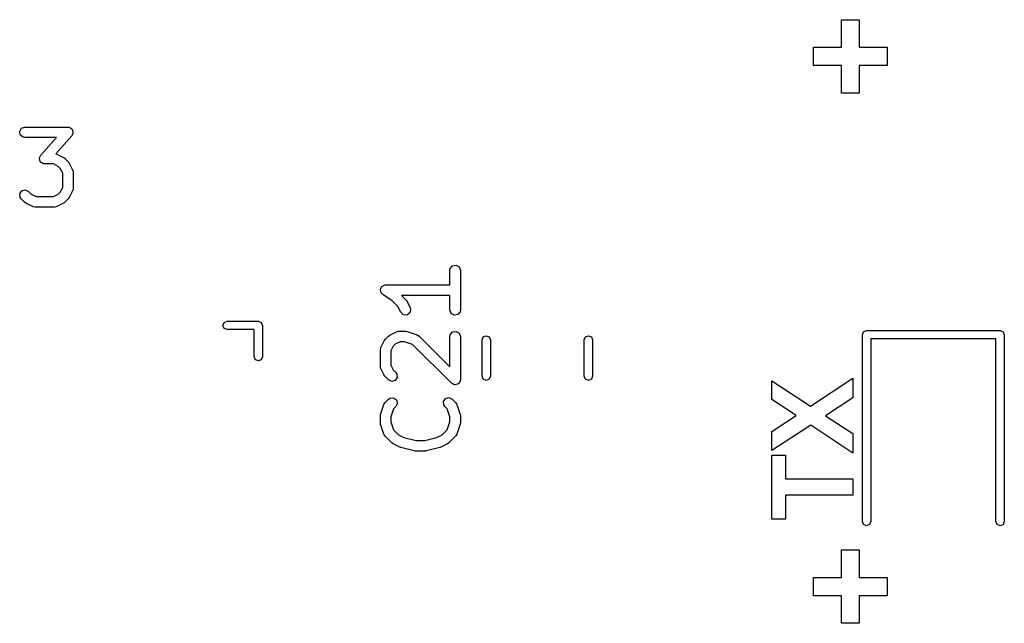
# Model space of a CAD drawing. Extents: x 44 to 148, y -85 to -25.
# Tile 41 of 58: x 97.62 to 111.77, y -50.21 to -41.54. Entities that reach past the tile are written whole.
import ezdxf

# ---------------------------------------------------------------- set-up
doc = ezdxf.new("R2010")
doc.units = 0
doc.layers.add('BLACK', color=7, linetype='CONTINUOUS')

msp = doc.modelspace()

# ---------------------------------------------------------------- linework, layer by layer
at = {"layer": 'BLACK', "linetype": 'CONTINUOUS'}
for p, q in [((109.427449, -41.933983), (109.427449, -41.53721)), ((109.427449, -41.53721), (109.685369, -41.53721)), ((109.685369, -41.53721), (109.685369, -41.933983)), ((109.028845, -42.197765), (109.028845, -41.933983)), ((109.028845, -41.933983), (109.427449, -41.933983)), ((109.685369, -41.933983), (110.083974, -41.933983)), ((110.083974, -41.933983), (110.083974, -42.197765)), ((109.427449, -42.197765), (109.028845, -42.197765)), ((109.427449, -42.593438), (109.427449, -42.197765)), ((110.083974, -42.197765), (109.685369, -42.197765)), ((109.685369, -42.197765), (109.685369, -42.593438)), ((109.685369, -42.593438), (109.427449, -42.593438)), ((97.616615, -43.141795), (97.642267, -43.097366)), ((97.625524, -43.192319), (97.616615, -43.141795)), ((97.642267, -43.097366), (97.690476, -43.079819)), ((97.690476, -43.079819), (98.309523, -43.079819)), ((98.309523, -43.079819), (98.320631, -43.081777)), ((98.320631, -43.081777), (98.324073, -43.081244)), ((98.324073, -43.081244), (98.326731, -43.082853)), ((98.326731, -43.082853), (98.335175, -43.084342)), ((98.335175, -43.084342), (98.350663, -43.097338)), ((98.350663, -43.097338), (98.367962, -43.107809)), ((98.367962, -43.107809), (98.369891, -43.113473)), ((98.369891, -43.113473), (98.374475, -43.117319)), ((98.374475, -43.117319), (98.377986, -43.137231)), ((98.377986, -43.137231), (98.384507, -43.156371)), ((98.384507, -43.156371), (98.382344, -43.161949)), ((98.382344, -43.161949), (98.383384, -43.167843)), ((97.664824, -43.225296), (97.625524, -43.192319)), ((97.690476, -43.229819), (97.664824, -43.225296)), ((98.144241, -43.229819), (97.690476, -43.229819)), ((97.919747, -43.486383), (98.144241, -43.229819)), ((98.365966, -43.204207), (98.138475, -43.464196)), ((98.373272, -43.185355), (98.365966, -43.204207)), ((98.383384, -43.167843), (98.373272, -43.185355)), ((97.901206, -43.534219), (97.903368, -43.52864)), ((97.907726, -43.553358), (97.901206, -43.534219)), ((97.902329, -43.522747), (97.91244, -43.505234)), ((97.903368, -43.52864), (97.902329, -43.522747)), ((97.911238, -43.573271), (97.907726, -43.553358)), ((97.915821, -43.577116), (97.911238, -43.573271)), ((97.91244, -43.505234), (97.919747, -43.486383)), ((97.917751, -43.582781), (97.915821, -43.577116)), ((97.935049, -43.593251), (97.917751, -43.582781)), ((98.138475, -43.464196), (98.144699, -43.465294)), ((98.144699, -43.465294), (98.148134, -43.468176)), ((98.148134, -43.468176), (98.152588, -43.468689)), ((98.152588, -43.468689), (98.247826, -43.516308)), ((98.247826, -43.516308), (98.265836, -43.529666)), ((98.265836, -43.529666), (98.267318, -43.530357)), ((98.267318, -43.530357), (98.314937, -43.577976)), ((98.314937, -43.577976), (98.327796, -43.596342)), ((97.950538, -43.606248), (97.935049, -43.593251)), ((97.958981, -43.607736), (97.950538, -43.606248)), ((97.96164, -43.609346), (97.958981, -43.607736)), ((97.965081, -43.608812), (97.96164, -43.609346)), ((97.97619, -43.610771), (97.965081, -43.608812)), ((98.101342, -43.610771), (97.97619, -43.610771)), ((98.169858, -43.645029), (98.101342, -43.610771)), ((98.200265, -43.675436), (98.169858, -43.645029)), ((98.234523, -43.743952), (98.200265, -43.675436)), ((98.327796, -43.596342), (98.328986, -43.597468)), ((98.328986, -43.597468), (98.376605, -43.692706)), ((98.376605, -43.692706), (98.384031, -43.717672)), ((98.384031, -43.717672), (98.382989, -43.722033)), ((98.382989, -43.722033), (98.384523, -43.726247)), ((98.384523, -43.726247), (98.384523, -43.964342)), ((98.234523, -43.946637), (98.234523, -43.743952)), ((97.618032, -44.040168), (97.647458, -43.998143)), ((97.647458, -43.998143), (97.697013, -43.984866)), ((97.697013, -43.984866), (97.74351, -44.006548)), ((97.74351, -44.006548), (97.782522, -44.045561)), ((98.169857, -44.045561), (98.200264, -44.015153)), ((98.200264, -44.015153), (98.234523, -43.946637)), ((98.376605, -43.997883), (98.328986, -44.093121)), ((98.377117, -43.993429), (98.376605, -43.997883)), ((98.38, -43.989994), (98.377117, -43.993429)), ((98.384523, -43.964342), (98.38, -43.989994)), ((97.622502, -44.091275), (97.618032, -44.040168)), ((97.637442, -44.112612), (97.622502, -44.091275)), ((97.685061, -44.160232), (97.637442, -44.112612)), ((97.782522, -44.045561), (97.851038, -44.079819)), ((97.851038, -44.079819), (98.101342, -44.079819)), ((98.101342, -44.079819), (98.169857, -44.045561)), ((98.314937, -44.112613), (98.267319, -44.160232)), ((98.315627, -44.111131), (98.314937, -44.112613)), ((98.328986, -44.093121), (98.315627, -44.111131)), ((97.686542, -44.160922), (97.685061, -44.160232)), ((97.704554, -44.174282), (97.686542, -44.160922)), ((97.799792, -44.221901), (97.704554, -44.174282)), ((97.804245, -44.222413), (97.799792, -44.221901)), ((97.807681, -44.225296), (97.804245, -44.222413)), ((97.833333, -44.229819), (97.807681, -44.225296)), ((98.119047, -44.229819), (97.833333, -44.229819)), ((98.12326, -44.228285), (98.119047, -44.229819)), ((98.127621, -44.229327), (98.12326, -44.228285)), ((98.152588, -44.221901), (98.127621, -44.229327)), ((98.247826, -44.174282), (98.152588, -44.221901)), ((98.24895, -44.173094), (98.247826, -44.174282)), ((98.267319, -44.160232), (98.24895, -44.173094)), ((103.801319, -45.138095), (103.805842, -45.112443)), ((103.801319, -45.348809), (103.801319, -45.138095)), ((103.805842, -45.112443), (103.838819, -45.073143)), ((103.838819, -45.073143), (103.889343, -45.064234)), ((103.889343, -45.064234), (103.933772, -45.089886)), ((103.933772, -45.089886), (103.951319, -45.138095)), ((103.951319, -45.138095), (103.951319, -45.709523)), ((102.801474, -45.418982), (102.803206, -45.415032)), ((102.807587, -45.439873), (102.801474, -45.418982)), ((102.802458, -45.410785), (102.81334, -45.391936)), ((102.803206, -45.415032), (102.802458, -45.410785)), ((102.81334, -45.391936), (102.822087, -45.372002)), ((102.822087, -45.372002), (102.825954, -45.37009)), ((102.825954, -45.37009), (102.82811, -45.366356)), ((102.82811, -45.366356), (102.848563, -45.358911)), ((102.848563, -45.358911), (102.868076, -45.349264)), ((102.868076, -45.349264), (102.872265, -45.350284)), ((102.872265, -45.350284), (102.876319, -45.348809)), ((102.876319, -45.348809), (103.801319, -45.348809)), ((102.811367, -45.461309), (102.807587, -45.439873)), ((102.81467, -45.464081), (102.811367, -45.461309)), ((102.815882, -45.46822), (102.81467, -45.464081)), ((102.834716, -45.486213), (102.815882, -45.46822)), ((102.971394, -45.577331), (102.834716, -45.486213)), ((103.801319, -45.498809), (103.105004, -45.498809)), ((103.105004, -45.498809), (103.167447, -45.561252)), ((103.167447, -45.561252), (103.180309, -45.57962)), ((103.801319, -45.709523), (103.801319, -45.498809)), ((103.052775, -45.658712), (102.971394, -45.577331)), ((103.094951, -45.743064), (103.052775, -45.658712)), ((103.180309, -45.57962), (103.181496, -45.580744)), ((103.181496, -45.580744), (103.229115, -45.675982)), ((103.236541, -45.700948), (103.224621, -45.750847)), ((103.229115, -45.675982), (103.236541, -45.700948)), ((103.818866, -45.757732), (103.801319, -45.709523)), ((103.951319, -45.709523), (103.946796, -45.735175)), ((103.132205, -45.778336), (103.094951, -45.743064)), ((103.183415, -45.781411), (103.132205, -45.778336)), ((103.224621, -45.750847), (103.183415, -45.781411)), ((103.863295, -45.783384), (103.818866, -45.757732)), ((103.913819, -45.774475), (103.863295, -45.783384)), ((103.946796, -45.735175), (103.913819, -45.774475)), ((100.5375, -45.932), (100.555074, -45.889574)), ((100.555074, -45.974426), (100.5375, -45.932)), ((100.555074, -45.889574), (100.5975, -45.872)), ((100.5975, -45.992), (100.555074, -45.974426)), ((100.5975, -45.872), (101.0475, -45.872)), ((100.9875, -45.992), (100.5975, -45.992)), ((100.9875, -46.382), (100.9875, -45.992)), ((101.0475, -45.872), (101.089926, -45.889574)), ((101.089926, -45.889574), (101.1075, -45.932)), ((101.1075, -45.932), (101.1075, -46.382)), ((102.856856, -46.152173), (102.870214, -46.134162)), ((102.870214, -46.134162), (102.870905, -46.132681)), ((102.870905, -46.132681), (102.918524, -46.085062)), ((102.918524, -46.085062), (102.93689, -46.072202)), ((102.93689, -46.072202), (102.938016, -46.071013)), ((102.938016, -46.071013), (103.033254, -46.023394)), ((103.033254, -46.023394), (103.05822, -46.015968)), ((103.05822, -46.015968), (103.062581, -46.017009)), ((103.062581, -46.017009), (103.066795, -46.015476)), ((103.066795, -46.015476), (103.162033, -46.015476)), ((103.162033, -46.015476), (103.184115, -46.019369)), ((103.184115, -46.019369), (103.18575, -46.019325)), ((103.18575, -46.019325), (103.328607, -46.066944)), ((103.328607, -46.066944), (103.351512, -46.079346)), ((103.351512, -46.079346), (103.353859, -46.083167)), ((103.353859, -46.083167), (103.357923, -46.085062)), ((103.357923, -46.085062), (103.801319, -46.528457)), ((103.801319, -46.090476), (103.805842, -46.064824)), ((103.801319, -46.528457), (103.801319, -46.090476)), ((103.805842, -46.064824), (103.838819, -46.025524)), ((103.838819, -46.025524), (103.889343, -46.016615)), ((103.889343, -46.016615), (103.933772, -46.042267)), ((103.933772, -46.042267), (103.951319, -46.090476)), ((103.951319, -46.090476), (103.951319, -46.709523)), ((104.2625, -46.138748), (104.280074, -46.096322)), ((104.2625, -46.661252), (104.2625, -46.138748)), ((104.280074, -46.096322), (104.3225, -46.078748)), ((104.3225, -46.078748), (104.364926, -46.096322)), ((104.364926, -46.096322), (104.3825, -46.138748)), ((104.3825, -46.138748), (104.3825, -46.661252)), ((105.7325, -46.138748), (105.750074, -46.096322)), ((105.7325, -46.661252), (105.7325, -46.138748)), ((105.750074, -46.096322), (105.7925, -46.078748)), ((105.7925, -46.078748), (105.834926, -46.096322)), ((105.834926, -46.096322), (105.8525, -46.138748)), ((105.8525, -46.138748), (105.8525, -46.661252)), ((109.73, -46.065), (109.747574, -46.022574)), ((109.73, -48.75), (109.73, -46.065)), ((109.747574, -46.022574), (109.79, -46.005)), ((109.79, -46.005), (111.71, -46.005)), ((111.65, -46.125), (109.85, -46.125)), ((109.85, -46.125), (109.85, -48.75)), ((111.65, -48.75), (111.65, -46.125)), ((111.71, -46.005), (111.752426, -46.022574)), ((111.752426, -46.022574), (111.77, -46.065)), ((111.77, -46.065), (111.77, -48.75)), ((102.801319, -46.280952), (102.805842, -46.2553)), ((102.801319, -46.519047), (102.801319, -46.280952)), ((102.805842, -46.2553), (102.808724, -46.251864)), ((102.808724, -46.251864), (102.809237, -46.247411)), ((102.809237, -46.247411), (102.856856, -46.152173)), ((102.985577, -46.230141), (102.951319, -46.298657)), ((103.015984, -46.199734), (102.985577, -46.230141)), ((103.0845, -46.165476), (103.015984, -46.199734)), ((103.149863, -46.165476), (103.0845, -46.165476)), ((103.264376, -46.203647), (103.149863, -46.165476)), ((103.823286, -46.762556), (103.264376, -46.203647)), ((101.005074, -46.424426), (100.9875, -46.382)), ((101.1075, -46.382), (101.089926, -46.424426)), ((102.951319, -46.298657), (102.951319, -46.501342)), ((101.0475, -46.442), (101.005074, -46.424426)), ((101.089926, -46.424426), (101.0475, -46.442)), ((102.802852, -46.52326), (102.801319, -46.519047)), ((102.801811, -46.527621), (102.802852, -46.52326)), ((102.809237, -46.552588), (102.801811, -46.527621)), ((102.856856, -46.647826), (102.809237, -46.552588)), ((102.951319, -46.501342), (102.985577, -46.569858)), ((102.858045, -46.648951), (102.856856, -46.647826)), ((102.870905, -46.667318), (102.858045, -46.648951)), ((102.918524, -46.714937), (102.870905, -46.667318)), ((102.985577, -46.569858), (103.02459, -46.608871)), ((103.044001, -46.681315), (103.014575, -46.723341)), ((103.02459, -46.608871), (103.03953, -46.630208)), ((103.03953, -46.630208), (103.044001, -46.681315)), ((104.280074, -46.703678), (104.2625, -46.661252)), ((104.3225, -46.721252), (104.280074, -46.703678)), ((104.364926, -46.703678), (104.3225, -46.721252)), ((104.3825, -46.661252), (104.364926, -46.703678)), ((105.750074, -46.703678), (105.7325, -46.661252)), ((105.7925, -46.721252), (105.750074, -46.703678)), ((105.834926, -46.703678), (105.7925, -46.721252)), ((105.8525, -46.661252), (105.834926, -46.703678)), ((108.985272, -47.089722), (109.5945, -46.690312)), ((109.5945, -46.690312), (109.5945, -46.972315)), ((102.96502, -46.736618), (102.918524, -46.714937)), ((103.014575, -46.723341), (102.96502, -46.736618)), ((103.843739, -46.772093), (103.823286, -46.762556)), ((103.863295, -46.783384), (103.843739, -46.772093)), ((103.866675, -46.782787), (103.863295, -46.783384)), ((103.869783, -46.784237), (103.866675, -46.782787)), ((103.891585, -46.778395), (103.869783, -46.784237)), ((103.913819, -46.774475), (103.891585, -46.778395)), ((103.916023, -46.771847), (103.913819, -46.774475)), ((103.919337, -46.77096), (103.916023, -46.771847)), ((103.932285, -46.752468), (103.919337, -46.77096)), ((103.946796, -46.735175), (103.932285, -46.752468)), ((103.947604, -46.73059), (103.946796, -46.735175)), ((103.948764, -46.728934), (103.947604, -46.73059)), ((103.951319, -46.709523), (103.948476, -46.725645)), ((103.948476, -46.725645), (103.948764, -46.728934)), ((108.426042, -46.996751), (108.426042, -46.725703)), ((108.426042, -46.725703), (108.985272, -47.089722)), ((102.918524, -46.989824), (102.939861, -46.974884)), ((102.939861, -46.974884), (102.990968, -46.970413)), ((102.990968, -46.970413), (103.032994, -46.999839)), ((103.708635, -47.023446), (103.738061, -46.98142)), ((103.738061, -46.98142), (103.787616, -46.968143)), ((103.787616, -46.968143), (103.834112, -46.989823)), ((109.5945, -46.972315), (109.198741, -47.228757)), ((102.805168, -47.209616), (102.852787, -47.066759)), ((102.852787, -47.066759), (102.865189, -47.043854)), ((102.865189, -47.043854), (102.86901, -47.041506)), ((102.86901, -47.041506), (102.870905, -47.037443)), ((102.870905, -47.037443), (102.918524, -46.989824)), ((103.02459, -47.09589), (102.98949, -47.130989)), ((103.046271, -47.049394), (103.02459, -47.09589)), ((103.032994, -46.999839), (103.046271, -47.049394)), ((103.713107, -47.074554), (103.708635, -47.023446)), ((103.728048, -47.095891), (103.713107, -47.074554)), ((103.763148, -47.13099), (103.728048, -47.095891)), ((103.834112, -46.989823), (103.881732, -47.037442)), ((103.881732, -47.037442), (103.896673, -47.058779)), ((103.896673, -47.058779), (103.897063, -47.063247)), ((103.897063, -47.063247), (103.899851, -47.066759)), ((103.899851, -47.066759), (103.94747, -47.209615)), ((108.775736, -47.227353), (108.426042, -46.996751)), ((102.801319, -47.233333), (102.805212, -47.21125)), ((102.801319, -47.328571), (102.801319, -47.233333)), ((102.805212, -47.21125), (102.805168, -47.209616)), ((102.98949, -47.130989), (102.951319, -47.245503)), ((102.951319, -47.245503), (102.951319, -47.3164)), ((103.801319, -47.245503), (103.763148, -47.13099)), ((103.801319, -47.316401), (103.801319, -47.245503)), ((103.94747, -47.209615), (103.950759, -47.231795)), ((103.950759, -47.231795), (103.951319, -47.233333)), ((103.951319, -47.233333), (103.951319, -47.328571)), ((108.426042, -47.45655), (108.775736, -47.227353)), ((109.198741, -47.228757), (109.5945, -47.486605)), ((102.801879, -47.330109), (102.801319, -47.328571)), ((102.805168, -47.352288), (102.801879, -47.330109)), ((102.852787, -47.495145), (102.805168, -47.352288)), ((102.951319, -47.3164), (102.98949, -47.430914)), ((103.763148, -47.430913), (103.801319, -47.316401)), ((103.94747, -47.352289), (103.899851, -47.495145)), ((103.951319, -47.328571), (103.947425, -47.350653)), ((103.947425, -47.350653), (103.94747, -47.352289)), ((108.986677, -47.366388), (108.426042, -47.729846)), ((109.5945, -47.766922), (108.986677, -47.366388)), ((102.855574, -47.498657), (102.852787, -47.495145)), ((102.855965, -47.503124), (102.855574, -47.498657)), ((102.870905, -47.524461), (102.855965, -47.503124)), ((102.966143, -47.619699), (102.870905, -47.524461)), ((102.98949, -47.430914), (103.063603, -47.505027)), ((103.063603, -47.505027), (103.14059, -47.54352)), ((103.14059, -47.54352), (103.314124, -47.586904)), ((103.438513, -47.586904), (103.612047, -47.54352)), ((103.612047, -47.54352), (103.689034, -47.505026)), ((103.689034, -47.505026), (103.763148, -47.430913)), ((103.881733, -47.524461), (103.786494, -47.619699)), ((103.883628, -47.520396), (103.881733, -47.524461)), ((103.887448, -47.51805), (103.883628, -47.520396)), ((103.899851, -47.495145), (103.887448, -47.51805)), ((108.426042, -47.729846), (108.426042, -47.45655)), ((109.5945, -47.486605), (109.5945, -47.766922)), ((102.967624, -47.620389), (102.966143, -47.619699)), ((102.985635, -47.633748), (102.967624, -47.620389)), ((103.080873, -47.681367), (102.985635, -47.633748)), ((103.084401, -47.681773), (103.080873, -47.681367)), ((103.096224, -47.687046), (103.084401, -47.681773)), ((103.2867, -47.734665), (103.096224, -47.687046)), ((103.314124, -47.586904), (103.438513, -47.586904)), ((103.656413, -47.687046), (103.465937, -47.734665)), ((103.659357, -47.685057), (103.656413, -47.687046)), ((103.671764, -47.681367), (103.659357, -47.685057)), ((103.767002, -47.633748), (103.671764, -47.681367)), ((103.768125, -47.632561), (103.767002, -47.633748)), ((103.786494, -47.619699), (103.768125, -47.632561)), ((103.290148, -47.734304), (103.2867, -47.734665)), ((103.30489, -47.736904), (103.290148, -47.734304)), ((103.447747, -47.736904), (103.30489, -47.736904)), ((103.451004, -47.735718), (103.447747, -47.736904)), ((103.465937, -47.734665), (103.451004, -47.735718)), ((108.426042, -48.71517), (108.426042, -47.79501)), ((108.426042, -47.79501), (108.623781, -47.79501)), ((108.623781, -47.79501), (108.623781, -48.137683)), ((108.623781, -48.137683), (109.5945, -48.137683)), ((109.5945, -48.137683), (109.5945, -48.371655)), ((109.5945, -48.371655), (108.623781, -48.371655)), ((108.623781, -48.371655), (108.623781, -48.71517)), ((108.623781, -48.71517), (108.426042, -48.71517)), ((109.747574, -48.792426), (109.73, -48.75)), ((109.79, -48.81), (109.747574, -48.792426)), ((109.832426, -48.792426), (109.79, -48.81)), ((109.85, -48.75), (109.832426, -48.792426)), ((111.667574, -48.792426), (111.65, -48.75)), ((111.71, -48.81), (111.667574, -48.792426)), ((111.752426, -48.792426), (111.71, -48.81)), ((111.77, -48.75), (111.752426, -48.792426)), ((109.427449, -49.552983), (109.427449, -49.15621)), ((109.427449, -49.15621), (109.685369, -49.15621)), ((109.685369, -49.15621), (109.685369, -49.552983)), ((109.028845, -49.816765), (109.028845, -49.552983)), ((109.028845, -49.552983), (109.427449, -49.552983)), ((109.685369, -49.552983), (110.083974, -49.552983)), ((110.083974, -49.552983), (110.083974, -49.816765)), ((109.427449, -49.816765), (109.028845, -49.816765)), ((109.427449, -50.212438), (109.427449, -49.816765)), ((110.083974, -49.816765), (109.685369, -49.816765)), ((109.685369, -49.816765), (109.685369, -50.212438)), ((109.685369, -50.212438), (109.427449, -50.212438))]:
    msp.add_line(p, q, dxfattribs=at)

doc.saveas('drawing.dxf')
